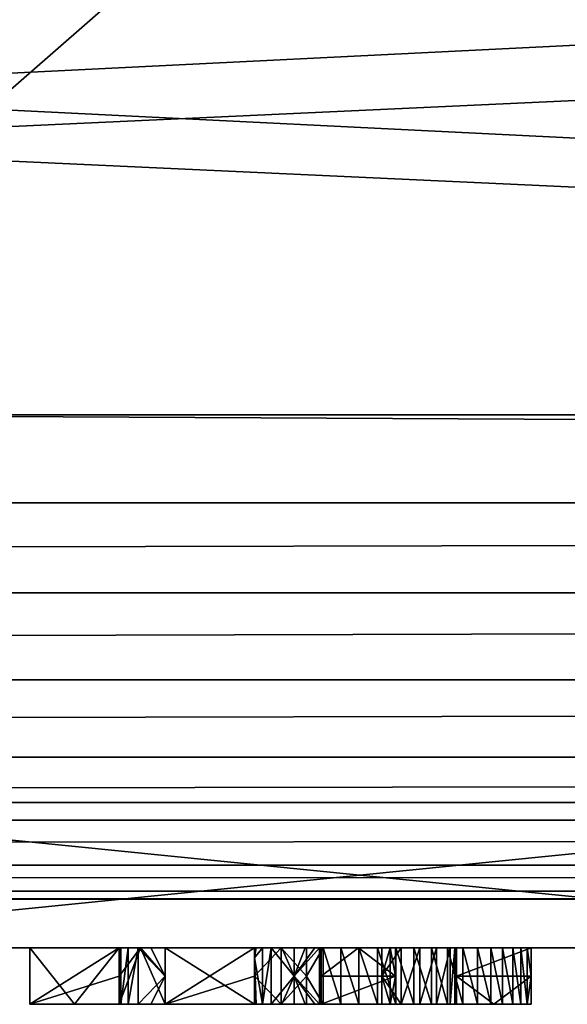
# Model space of a CAD drawing. Header units: millimetres. Extents: x -217 to 217, y -191 to 191.
# Tile 13 of 51: x 4.73 to 11.51, y -190.65 to -178.46. Entities that reach past the tile are written whole.
import ezdxf

# ---------------------------------------------------------------- set-up
doc = ezdxf.new("R2010")
doc.units = ezdxf.units.MM
doc.header["$MEASUREMENT"] = 0
doc.layers.add('layer', color=7, linetype='Continuous', true_color=0x000000)

msp = doc.modelspace()

# ---------------------------------------------------------------- meshes
at = {"layer": 'layer'}
mesh = msp.add_polyface(dxfattribs=at)
corners = [(-177.002, -82.179, 86.828), (-177.002, -80.882, 87.696), (-177.002, -77.82, 87.696), (-177.002, -76.522, 86.828), (-177.002, -79.351, 80), (-177.002, -75.351, 84), (-177.002, -76.522, 81.172), (-177.002, -76.522, 81.172), (-177.002, -75.655, 82.469), (-177.002, -75.655, 85.531), (-177.002, -77.82, 80.304), (-177.002, -75.351, 84), (-217.002, -75.351, 84), (-217.002, -75.632, 82.528), (-177.002, -75.655, 82.469), (-177.002, -76.522, 81.172), (-217.002, -76.522, 81.172), (-217.002, -77.878, 80.281), (-177.002, -77.82, 80.304), (-217.002, -75.632, 82.528), (-217.002, -76.522, 81.172), (-217.002, -79.351, 80), (-177.002, -77.82, 80.304), (-177.002, -79.351, 80), (-177.002, -77.82, 87.696), (-217.002, -77.878, 87.719), (-217.002, -76.522, 86.828), (-177.002, -77.82, 87.696), (-177.002, -76.522, 86.828), (-177.002, -75.655, 85.531), (-217.002, -75.632, 85.472), (-217.002, -75.351, 84), (-177.002, -75.655, 85.531), (-177.002, -75.351, 84), (-217.002, -75.632, 85.472), (-177.002, -79.351, 88), (-217.002, -79.351, 88), (-217.002, -77.878, 87.719), (-177.002, -79.351, 88), (210.998, 0.649, -124), (-0.002, -183.351, -124), (-211.002, 184.649, -124), (-217.002, -79.351, 80), (-217.002, -77.878, 80.281), (-217.002, 147.821, -81.172), (-217.002, 146.93, -82.528), (-217.002, -183.351, -118), (-217.002, -79.351, 80), (-217.002, 147.821, 81.172), (-217.002, 149.177, 80.281), (-217.002, -76.522, 81.172), (-217.002, -77.878, 80.281), (-217.002, 147.821, -86.828), (-217.002, 149.177, -87.719), (-217.002, -183.351, -118), (-217.002, 146.93, 82.528), (-217.002, -75.632, 82.528), (-217.002, -79.351, 88), (-217.002, -183.351, 118), (-217.002, 184.649, 118), (-217.002, -75.351, 84), (-217.002, 146.649, 84), (-217.002, 146.93, 82.528), (-217.002, 146.93, 85.472), (-217.002, 146.649, 84), (-217.002, -76.522, 86.828), (-217.002, -77.878, 87.719), (-217.002, 147.821, 86.828), (-217.002, -75.632, 85.472), (-217.002, 146.93, 85.472), (-217.002, 149.177, -80.281), (-0.002, 184.649, 124), (-211.002, 184.649, 124), (-211.002, -183.351, 124), (-212.093, 184.649, -123.9), (-211.002, 184.649, -124), (-211.002, -183.351, -124), (-214.285, 184.649, -123.022), (-213.21, 184.649, -123.579), (-213.21, -183.351, -123.579), (-213.21, 184.649, -123.579), (-212.093, -183.351, -123.9), (-216.024, 184.649, -121.283), (-215.244, 184.649, -122.243), (-215.244, -183.351, -122.243), (-216.901, 184.649, -119.092), (-216.58, 184.649, -120.209), (-216.58, -183.351, -120.209), (-217.002, 184.649, -118), (-216.901, -183.351, -119.092), (-216.58, 184.649, -120.209), (-216.024, 184.649, -121.283), (-216.024, -183.351, -121.283), (-215.244, 184.649, -122.243), (-214.285, 184.649, -123.022), (-214.285, -183.351, -123.022)]
mesh.append_faces([[corners[k] for k in face] for face in [(0, 1, 2, 2), (0, 2, 3, 3), (4, 5, 6, 6), (7, 5, 8, 8), (3, 5, 4, 4), (5, 3, 9, 9), (4, 6, 10, 10), (11, 12, 13, 13), (11, 13, 14, 14), (15, 16, 17, 17), (15, 17, 18, 18), (14, 19, 20, 20), (14, 20, 15, 15), (18, 17, 21, 21), (22, 21, 23, 23), (24, 25, 26, 26), (27, 26, 28, 28), (29, 30, 31, 31), (32, 31, 33, 33), (28, 26, 34, 34), (28, 34, 29, 29), (35, 36, 37, 37), (38, 37, 24, 24), (39, 40, 41, 41), (42, 43, 44, 44), (45, 46, 47, 47), (48, 49, 50, 50), (51, 50, 49, 49), (52, 53, 54, 54), (55, 50, 56, 56), (57, 58, 59, 59), (56, 60, 55, 55), (61, 62, 60, 60), (63, 64, 60, 60), (65, 66, 67, 67), (67, 68, 65, 65), (60, 68, 69, 69), (59, 66, 57, 57), (70, 44, 43, 43), (71, 72, 73, 73), (74, 75, 76, 76), (77, 78, 79, 79), (80, 74, 81, 81), (82, 83, 84, 84), (85, 86, 87, 87), (88, 85, 89, 89), (90, 91, 92, 92), (93, 94, 95, 95)]])
mesh = msp.add_polyface(dxfattribs=at)
corners = [(201.999, -189.351, -112), (-202.002, -170.644, -112), (-202.002, -189.351, -112), (-177.002, -76.522, 86.828), (-177.002, -79.351, 80), (-177.002, -82.179, 86.828), (-177.002, -79.351, 88), (-177.002, -77.82, 87.696), (-177.002, -80.882, 87.696), (-211.002, 184.649, -124), (-0.002, -183.351, -124), (-211.002, -183.351, -124), (-0.002, 184.649, 124), (-211.002, -183.351, 124), (-0.002, -183.351, 124), (-202.002, -189.351, -112), (-0.002, -189.351, -118), (26.373, -189.351, -118), (-0.002, -189.351, -118), (-26.377, -189.351, -118), (-79.127, -189.351, -118), (-52.752, -189.351, -118), (-105.502, -189.351, -118), (-131.877, -189.351, -118), (-79.127, -189.351, -118), (-158.252, -189.351, -118), (-131.877, -189.351, -118), (201.999, -189.351, 112), (-0.002, -189.351, 118), (-202.002, -189.351, 112), (-26.377, -189.351, 118), (-52.752, -189.351, 118), (-79.127, -189.351, 118), (-26.377, -189.351, 118), (-158.252, -189.351, 118), (-131.877, -189.351, 118), (-105.502, -189.351, 118), (-131.877, -189.351, 118), (-26.377, -189.351, -118), (-211.002, -185.559, -123.579), (-211.002, -184.443, -123.9), (210.998, -184.443, -123.9), (-211.002, -187.593, -122.243), (-211.002, -186.634, -123.022), (210.998, -186.634, -123.022), (210.998, -185.559, -123.579), (210.998, -189.251, -119.092), (-0.002, -189.351, -118), (-211.002, -189.251, -119.092), (-131.877, -189.351, -118), (-158.252, -189.351, -118), (-79.127, -189.351, -118), (-105.502, -189.351, -118), (-26.377, -189.351, -118), (-52.752, -189.351, -118), (-0.002, -183.351, -124), (-211.002, -183.351, -124), (210.998, -184.443, -123.9), (210.998, -188.93, 120.209), (-211.002, -188.93, 120.209), (-211.002, -189.251, 119.092), (210.998, -187.593, 122.243), (-211.002, -187.593, 122.243), (-211.002, -188.373, 121.283), (210.998, -188.373, 121.283), (210.998, -184.443, 123.9), (-211.002, -184.443, 123.9), (-211.002, -185.559, 123.579), (-0.002, -183.351, 124), (210.998, -185.559, 123.579), (-211.002, -186.634, 123.022), (210.998, -186.634, 123.022), (-26.377, -189.351, 118), (-0.002, -189.351, 118), (-79.127, -189.351, 118), (-52.752, -189.351, 118), (-131.877, -189.351, 118), (-105.502, -189.351, 118), (-158.252, -189.351, 118), (-211.002, -183.351, 124), (210.998, -189.251, 119.092), (-202.002, -169.351, 112), (201.999, -170.644, 112), (-202.002, -170.644, 112), (201.999, -169.351, -112), (-202.002, -169.351, -112), (-202.002, -170.644, -112)]
mesh.append_faces([[corners[k] for k in face] for face in [(0, 1, 2, 2), (3, 4, 5, 5), (6, 7, 8, 8), (9, 10, 11, 11), (12, 13, 14, 14), (15, 16, 17, 17), (18, 15, 19, 19), (15, 20, 21, 21), (22, 15, 23, 23), (15, 22, 24, 24), (15, 25, 26, 26), (27, 28, 29, 29), (29, 30, 31, 31), (29, 31, 32, 32), (33, 29, 28, 28), (34, 29, 35, 35), (32, 36, 29, 29), (37, 29, 36, 36), (21, 38, 15, 15), (39, 40, 41, 41), (42, 43, 44, 44), (43, 39, 45, 45), (46, 47, 48, 48), (48, 49, 50, 50), (48, 51, 52, 52), (48, 53, 54, 54), (48, 47, 53, 53), (54, 51, 48, 48), (52, 49, 48, 48), (55, 40, 56, 56), (55, 57, 40, 40), (58, 59, 60, 60), (61, 62, 63, 63), (64, 63, 59, 59), (65, 66, 67, 67), (65, 68, 66, 66), (69, 67, 70, 70), (71, 70, 62, 62), (60, 72, 73, 73), (60, 74, 75, 75), (60, 75, 72, 72), (60, 76, 77, 77), (60, 78, 76, 76), (60, 77, 74, 74), (66, 68, 79, 79), (73, 80, 60, 60), (81, 82, 83, 83), (84, 85, 86, 86)]])
mesh = msp.add_polyface(dxfattribs=at)
corners = [(176.998, 146.954, 82.469), (176.998, 150.649, 88), (176.998, 146.649, 84), (176.998, 147.821, 86.828), (176.998, 146.954, 85.531), (176.998, 147.821, 81.172), (176.998, 146.954, 82.469), (216.998, 146.93, 82.528), (216.998, 147.821, 81.172), (176.998, 149.118, 80.304), (216.998, 146.649, 84), (216.998, 146.93, 82.528), (176.998, 146.649, 84), (176.998, 146.954, 85.531), (176.998, 147.821, 86.828), (216.998, 147.821, 86.828), (216.998, 146.93, 85.472), (216.998, 149.177, 87.719), (216.998, 147.821, 86.828), (216.998, 146.93, 85.472), (216.998, 146.649, 84), (176.998, 146.954, -82.469), (176.998, 146.649, -84), (176.998, 146.954, -85.531), (176.998, 147.821, -86.828), (176.998, 146.954, -85.531), (216.998, 146.93, -85.472), (216.998, 147.821, -86.828), (176.998, 149.118, -87.696), (216.998, 146.649, -84), (216.998, 146.93, -85.472), (176.998, 146.649, -84), (176.998, 146.954, -82.469), (176.998, 147.821, -81.172), (216.998, 147.821, -81.172), (216.998, 146.93, -82.528), (216.998, 149.177, -80.281), (216.998, 147.821, -81.172), (216.998, 146.93, -82.528), (216.998, 146.649, -84), (-211.002, 184.649, -124), (210.998, 184.649, -124), (210.998, 0.649, -124), (-0.002, -183.351, 124), (210.998, 184.649, 124), (-0.002, 184.649, 124), (216.998, -77.878, 80.281), (216.998, 149.177, -80.281), (216.998, 149.177, 80.281), (216.998, 0.649, 118), (216.998, 149.177, 87.719), (216.998, 184.649, 118), (216.998, 147.821, -81.172), (216.998, -79.351, 80), (216.998, 146.93, -82.528), (216.998, -76.522, 81.172), (216.998, 147.821, 81.172), (216.998, 0.649, 118), (216.998, 146.93, 82.528), (216.998, 146.649, 84), (216.998, 147.821, 86.828), (216.998, 146.93, 85.472), (214.282, -183.351, -123.022), (213.207, 184.649, -123.579), (214.282, 184.649, -123.022), (213.207, -183.351, -123.579), (212.09, 184.649, -123.9), (216.02, -183.351, -121.283), (215.241, 184.649, -122.243), (216.02, 184.649, -121.283), (216.898, -183.351, -119.092), (216.577, 184.649, -120.209), (216.898, 184.649, -119.092), (216.998, -183.351, -118), (216.998, 184.649, -118), (216.577, -183.351, -120.209), (215.241, -183.351, -122.243), (210.998, 0.649, -124), (210.998, 184.649, -124), (216.998, 0.649, 118), (216.998, 184.649, 118), (216.898, 184.649, 119.092), (216.02, 184.649, 121.283), (216.577, -183.351, 120.209), (216.577, 184.649, 120.209), (216.898, -183.351, 119.092), (214.282, 184.649, 123.022), (215.241, -183.351, 122.243), (215.241, 184.649, 122.243), (212.09, 184.649, 123.9), (213.207, -183.351, 123.579), (213.207, 184.649, 123.579), (210.998, 184.649, 124), (212.09, -183.351, 123.9), (213.207, 184.649, 123.579), (214.282, -183.351, 123.022), (216.02, -183.351, 121.283)]
mesh.append_faces([[corners[k] for k in face] for face in [(0, 1, 2, 2), (1, 3, 4, 4), (5, 6, 7, 7), (5, 7, 8, 8), (9, 5, 8, 8), (10, 11, 6, 6), (10, 6, 12, 12), (13, 14, 15, 15), (13, 15, 16, 16), (14, 17, 18, 18), (19, 20, 12, 12), (16, 12, 13, 13), (21, 22, 23, 23), (24, 25, 26, 26), (24, 26, 27, 27), (28, 24, 27, 27), (29, 30, 25, 25), (29, 25, 31, 31), (32, 33, 34, 34), (32, 34, 35, 35), (33, 36, 37, 37), (38, 39, 31, 31), (35, 31, 32, 32), (40, 41, 42, 42), (43, 44, 45, 45), (46, 47, 48, 48), (49, 50, 51, 51), (52, 53, 54, 54), (55, 48, 56, 56), (57, 58, 59, 59), (60, 57, 61, 61), (57, 59, 61, 61), (62, 63, 64, 64), (65, 66, 63, 63), (67, 68, 69, 69), (70, 71, 72, 72), (73, 72, 74, 74), (75, 69, 71, 71), (76, 64, 68, 68), (66, 77, 78, 78), (79, 80, 81, 81), (82, 83, 84, 84), (84, 85, 81, 81), (86, 87, 88, 88), (89, 90, 91, 91), (92, 93, 89, 89), (94, 95, 86, 86), (88, 96, 82, 82)]])
mesh = msp.add_polyface(dxfattribs=at)
corners = [(176.998, -82.179, 86.828), (176.998, -76.522, 86.828), (176.998, -77.82, 87.696), (176.998, -79.351, 80), (176.998, -76.522, 81.172), (176.998, -75.351, 84), (176.998, -75.655, 82.469), (176.998, -79.351, 80), (176.998, -75.655, 85.531), (176.998, -76.522, 86.828), (176.998, -77.82, 80.304), (176.998, -75.351, 84), (176.998, -75.655, 82.469), (216.998, -75.632, 82.528), (216.998, -75.351, 84), (176.998, -76.522, 81.172), (176.998, -77.82, 80.304), (216.998, -77.878, 80.281), (216.998, -76.522, 81.172), (176.998, -75.655, 82.469), (216.998, -79.351, 80), (176.998, -77.82, 87.696), (176.998, -76.522, 86.828), (216.998, -76.522, 86.828), (216.998, -77.878, 87.719), (176.998, -75.655, 85.531), (176.998, -75.351, 84), (216.998, -75.351, 84), (216.998, -75.351, 84), (216.998, -75.632, 85.472), (216.998, -75.632, 85.472), (216.998, -76.522, 86.828), (176.998, -79.351, 88), (-0.002, -183.351, 124), (210.998, -183.351, 124), (210.998, 184.649, 124), (216.998, 149.177, -87.719), (216.998, -183.351, -118), (216.998, 184.649, -118), (216.998, 147.821, 86.828), (216.998, 149.177, 87.719), (216.998, 0.649, 118), (216.998, 147.821, -81.172), (216.998, 149.177, -80.281), (216.998, -77.878, 80.281), (216.998, 147.821, -86.828), (216.998, 146.93, -85.472), (216.998, 146.649, -84), (216.998, 147.821, 81.172), (216.998, 146.93, 82.528), (216.998, 0.649, 118), (216.998, -77.878, 80.281), (216.998, 149.177, 80.281), (216.998, -76.522, 81.172), (216.998, 146.93, -82.528), (216.998, -79.351, 80), (216.998, -76.522, 81.172), (216.998, -79.351, 80), (216.998, -183.351, -118), (216.998, -75.632, 82.528), (216.998, -75.351, 84), (216.998, -76.522, 86.828), (216.998, -75.632, 85.472), (216.998, -77.878, 87.719), (216.998, -79.351, 88), (214.282, -183.351, -123.022), (213.207, -183.351, -123.579), (213.207, 184.649, -123.579), (213.207, -183.351, -123.579), (212.09, -183.351, -123.9), (212.09, 184.649, -123.9), (216.02, -183.351, -121.283), (215.241, -183.351, -122.243), (215.241, 184.649, -122.243), (216.898, -183.351, -119.092), (216.577, -183.351, -120.209), (216.577, 184.649, -120.209), (216.998, -183.351, -118), (216.898, 184.649, -119.092), (216.577, -183.351, -120.209), (216.02, -183.351, -121.283), (216.02, 184.649, -121.283), (215.241, -183.351, -122.243), (214.282, -183.351, -123.022), (214.282, 184.649, -123.022), (210.998, 0.649, -124), (216.998, 0.649, 118), (216.898, 184.649, 119.092), (216.898, -183.351, 119.092)]
mesh.append_faces([[corners[k] for k in face] for face in [(0, 1, 2, 2), (3, 4, 5, 5), (4, 6, 5, 5), (1, 7, 5, 5), (5, 8, 9, 9), (3, 10, 4, 4), (11, 12, 13, 13), (11, 13, 14, 14), (15, 16, 17, 17), (15, 17, 18, 18), (19, 15, 18, 18), (19, 18, 13, 13), (16, 20, 17, 17), (21, 22, 23, 23), (21, 23, 24, 24), (25, 26, 27, 27), (25, 28, 29, 29), (22, 25, 29, 29), (22, 30, 31, 31), (32, 21, 24, 24), (33, 34, 35, 35), (36, 37, 38, 38), (39, 40, 41, 41), (42, 43, 44, 44), (37, 45, 46, 46), (37, 46, 47, 47), (48, 49, 50, 50), (51, 52, 53, 53), (37, 47, 54, 54), (55, 42, 44, 44), (56, 48, 50, 50), (57, 58, 54, 54), (37, 36, 45, 45), (59, 56, 50, 50), (60, 59, 50, 50), (50, 61, 62, 62), (50, 62, 60, 60), (63, 61, 50, 50), (63, 50, 64, 64), (65, 66, 67, 67), (68, 69, 70, 70), (71, 72, 73, 73), (74, 75, 76, 76), (77, 74, 78, 78), (79, 80, 81, 81), (82, 83, 84, 84), (85, 70, 69, 69), (86, 87, 88, 88)]])
mesh = msp.add_polyface(dxfattribs=at)
corners = [(-202.002, -189.351, 112), (-202.002, -170.644, 112), (201.999, -170.644, 112), (201.999, -189.351, 112), (201.999, -189.351, -112), (201.999, -170.644, -112), (-202.002, -170.644, -112), (-0.002, -183.351, -124), (210.998, 0.649, -124), (210.998, -183.351, -124), (201.999, -189.351, -112), (131.873, -189.351, -118), (158.248, -189.351, -118), (52.748, -189.351, -118), (26.373, -189.351, -118), (-202.002, -189.351, -112), (26.373, -189.351, -118), (79.123, -189.351, -118), (131.873, -189.351, 118), (201.999, -189.351, 112), (158.248, -189.351, 118), (131.873, -189.351, -118), (105.498, -189.351, -118), (105.498, -189.351, -118), (105.498, -189.351, 118), (79.123, -189.351, 118), (52.748, -189.351, 118), (105.498, -189.351, 118), (26.373, -189.351, 118), (-0.002, -189.351, 118), (-211.002, -185.559, -123.579), (210.998, -184.443, -123.9), (210.998, -185.559, -123.579), (-211.002, -187.593, -122.243), (210.998, -186.634, -123.022), (210.998, -187.593, -122.243), (-211.002, -186.634, -123.022), (-211.002, -188.93, -120.209), (-211.002, -188.373, -121.283), (210.998, -188.373, -121.283), (210.998, -188.93, -120.209), (-211.002, -189.251, -119.092), (210.998, -189.251, -119.092), (210.998, -184.443, -123.9), (-0.002, -183.351, -124), (210.998, -183.351, -124), (52.748, -189.351, -118), (26.373, -189.351, -118), (105.498, -189.351, -118), (79.123, -189.351, -118), (131.873, -189.351, -118), (-0.002, -189.351, -118), (210.998, -189.251, 119.092), (131.873, -189.351, 118), (158.248, -189.351, 118), (79.123, -189.351, 118), (105.498, -189.351, 118), (26.373, -189.351, 118), (52.748, -189.351, 118), (210.998, -188.93, 120.209), (-211.002, -189.251, 119.092), (210.998, -187.593, 122.243), (-211.002, -188.373, 121.283), (210.998, -188.373, 121.283), (210.998, -188.373, 121.283), (-211.002, -188.93, 120.209), (210.998, -188.93, 120.209), (210.998, -184.443, 123.9), (-211.002, -185.559, 123.579), (210.998, -185.559, 123.579), (210.998, -183.351, 124), (-0.002, -183.351, 124), (210.998, -185.559, 123.579), (-211.002, -186.634, 123.022), (210.998, -186.634, 123.022), (210.998, -186.634, 123.022), (-211.002, -187.593, 122.243), (210.998, -187.593, 122.243), (-0.002, -189.351, 118), (-202.002, -169.351, 112), (-202.002, -169.351, -112), (201.999, -169.351, -112), (201.999, -169.351, 112), (-202.002, -169.351, 112), (201.999, -169.351, 112), (201.999, -170.644, 112), (201.999, -169.351, -112), (-202.002, -170.644, -112), (201.999, -170.644, -112)]
mesh.append_faces([[corners[k] for k in face] for face in [(0, 1, 2, 2), (0, 2, 3, 3), (4, 5, 6, 6), (7, 8, 9, 9), (10, 11, 12, 12), (13, 10, 14, 14), (15, 16, 10, 10), (17, 10, 13, 13), (18, 19, 20, 20), (21, 10, 22, 22), (17, 23, 10, 10), (24, 25, 19, 19), (25, 26, 19, 19), (19, 18, 27, 27), (19, 26, 28, 28), (19, 28, 29, 29), (30, 31, 32, 32), (33, 34, 35, 35), (36, 32, 34, 34), (37, 38, 39, 39), (37, 39, 40, 40), (41, 37, 40, 40), (41, 40, 42, 42), (38, 33, 35, 35), (38, 35, 39, 39), (43, 44, 45, 45), (42, 46, 47, 47), (42, 48, 49, 49), (49, 46, 42, 42), (48, 42, 50, 50), (47, 51, 42, 42), (52, 53, 54, 54), (52, 55, 56, 56), (52, 57, 58, 58), (52, 58, 55, 55), (52, 56, 53, 53), (59, 60, 52, 52), (61, 62, 63, 63), (64, 65, 66, 66), (67, 68, 69, 69), (70, 71, 67, 67), (72, 73, 74, 74), (75, 76, 77, 77), (78, 57, 52, 52), (79, 80, 81, 81), (79, 81, 82, 82), (83, 84, 85, 85), (86, 87, 88, 88)]])
mesh = msp.add_polyface(dxfattribs=at)
corners = [(-202.002, -189.351, -112), (-202.002, -189.351, -112), (-202.002, -189.351, -112), (-202.002, -189.351, 112), (-202.002, -189.351, 112), (-202.002, -189.351, 112), (-202.002, -189.351, 112), (201.999, -189.351, -112), (201.999, -189.351, -112), (201.999, -189.351, -112), (201.999, -189.351, 112), (201.999, -189.351, 112), (201.999, -189.351, 112), (201.999, -189.351, 112), (-202.002, -169.351, -112), (-202.002, -169.351, -112), (-202.002, -169.351, -112), (-202.002, -169.351, 112), (-202.002, -169.351, 112), (-202.002, -169.351, 112), (201.999, -169.351, -112), (201.999, -169.351, -112), (201.999, -169.351, -112), (201.999, -169.351, -112), (201.999, -169.351, 112), (201.999, -169.351, 112), (201.999, -169.351, 112), (201.999, -169.351, 112)]
mesh.append_faces([[corners[k] for k in face] for face in [(4, 2, 9, 9), (4, 9, 11, 11), (15, 0, 3, 3), (15, 6, 19, 19), (18, 25, 21, 21), (18, 21, 16, 16), (17, 5, 10, 10), (17, 13, 26, 26), (27, 12, 8, 8), (24, 8, 22, 22), (23, 7, 1, 1), (20, 1, 14, 14)]])
mesh = msp.add_polyface(dxfattribs=at)
corners = [(-17.881, -189.954, 97), (-17.881, -189.954, 97), (-17.881, -189.954, 97), (-17.881, -189.954, 97), (-18.79, -189.954, 96.827), (-18.79, -189.954, 96.827), (-19.233, -189.954, 96.597), (-19.233, -189.954, 96.597), (-19.628, -189.954, 96.276), (-19.628, -189.954, 96.276), (-19.628, -189.954, 96.276), (-19.949, -189.954, 95.881), (-19.949, -189.954, 95.881), (-19.949, -189.954, 95.881), (-20.178, -189.954, 95.439), (-20.178, -189.954, 95.439), (-20.352, -189.954, 94.529), (-20.352, -189.954, 94.529), (-20.352, -189.954, 94.529), (-20.352, -189.954, 72.771), (-20.352, -189.954, 72.771), (-20.178, -189.954, 71.861), (-20.178, -189.954, 71.861), (-19.949, -189.954, 71.419), (-19.949, -189.954, 71.419), (-19.628, -189.954, 71.024), (-19.628, -189.954, 71.024), (-19.233, -189.954, 70.703), (-19.233, -189.954, 70.703), (-18.79, -189.954, 70.473), (-18.79, -189.954, 70.473), (-17.881, -189.954, 70.3), (-17.881, -189.954, 70.3), (-0.002, -189.954, 70.3), (-0.002, -189.954, 70.3), (-0.002, -189.954, 70.3), (17.878, -189.954, 70.3), (17.878, -189.954, 70.3), (18.787, -189.954, 70.473), (18.787, -189.954, 70.473), (19.23, -189.954, 70.703), (19.23, -189.954, 70.703), (19.625, -189.954, 71.024), (19.625, -189.954, 71.024), (19.625, -189.954, 71.024), (19.946, -189.954, 71.419), (19.946, -189.954, 71.419), (20.175, -189.954, 71.861), (20.175, -189.954, 71.861), (20.348, -189.954, 72.771), (20.348, -189.954, 72.771), (20.348, -189.954, 72.771), (20.348, -189.954, 94.529), (20.348, -189.954, 94.529), (20.175, -189.954, 95.439), (20.175, -189.954, 95.439), (19.946, -189.954, 95.881), (19.946, -189.954, 95.881), (19.625, -189.954, 96.276), (19.625, -189.954, 96.276), (19.23, -189.954, 96.597), (19.23, -189.954, 96.597), (18.787, -189.954, 96.827), (18.787, -189.954, 96.827), (17.878, -189.954, 97), (17.878, -189.954, 97), (-0.002, -189.954, 97), (-0.002, -189.954, 97), (-0.002, -189.954, 97), (-17.881, -188.154, 97), (-17.881, -188.154, 97), (-17.881, -188.154, 97), (-0.002, -188.154, 97), (-0.002, -188.154, 97), (-0.002, -188.154, 97), (17.878, -188.154, 97), (17.878, -188.154, 97), (17.878, -188.154, 97), (18.787, -188.154, 96.827), (18.787, -188.154, 96.827), (18.787, -188.154, 96.827), (19.23, -188.154, 96.597), (19.23, -188.154, 96.597), (19.23, -188.154, 96.597), (19.625, -188.154, 96.276), (19.625, -188.154, 96.276), (19.625, -188.154, 96.276), (19.946, -188.154, 95.881), (19.946, -188.154, 95.881), (19.946, -188.154, 95.881), (20.175, -188.154, 95.439), (20.175, -188.154, 95.439), (20.175, -188.154, 95.439), (20.348, -188.154, 94.529), (20.348, -188.154, 94.529), (20.348, -188.154, 94.529), (20.348, -188.154, 72.771), (20.348, -188.154, 72.771), (20.348, -188.154, 72.771), (20.175, -188.154, 71.861), (20.175, -188.154, 71.861), (20.175, -188.154, 71.861), (19.946, -188.154, 71.419), (19.946, -188.154, 71.419), (19.946, -188.154, 71.419), (19.625, -188.154, 71.024), (19.625, -188.154, 71.024), (19.625, -188.154, 71.024), (19.23, -188.154, 70.703), (19.23, -188.154, 70.703), (19.23, -188.154, 70.703), (18.787, -188.154, 70.473), (18.787, -188.154, 70.473), (18.787, -188.154, 70.473), (17.878, -188.154, 70.3), (17.878, -188.154, 70.3), (17.878, -188.154, 70.3), (-0.002, -188.154, 70.3), (-0.002, -188.154, 70.3), (-0.002, -188.154, 70.3), (-17.881, -188.154, 70.3), (-17.881, -188.154, 70.3), (-17.881, -188.154, 70.3), (-18.79, -188.154, 70.473), (-18.79, -188.154, 70.473), (-18.79, -188.154, 70.473), (-19.233, -188.154, 70.703), (-19.233, -188.154, 70.703), (-19.233, -188.154, 70.703), (-19.628, -188.154, 71.024), (-19.628, -188.154, 71.024), (-19.628, -188.154, 71.024), (-19.949, -188.154, 71.419), (-19.949, -188.154, 71.419), (-19.949, -188.154, 71.419), (-20.178, -188.154, 71.861), (-20.178, -188.154, 71.861), (-20.178, -188.154, 71.861), (-20.352, -188.154, 72.771), (-20.352, -188.154, 72.771), (-20.352, -188.154, 72.771), (-20.352, -188.154, 94.529), (-20.352, -188.154, 94.529), (-20.352, -188.154, 94.529), (-20.178, -188.154, 95.439), (-20.178, -188.154, 95.439), (-20.178, -188.154, 95.439), (-19.949, -188.154, 95.881), (-19.949, -188.154, 95.881), (-19.949, -188.154, 95.881), (-19.628, -188.154, 96.276), (-19.628, -188.154, 96.276), (-19.628, -188.154, 96.276), (-19.233, -188.154, 96.597), (-19.233, -188.154, 96.597), (-19.233, -188.154, 96.597), (-18.79, -188.154, 96.827), (-18.79, -188.154, 96.827), (-18.79, -188.154, 96.827)]
mesh.append_faces([[corners[k] for k in face] for face in [(22, 31, 20, 20), (24, 31, 22, 22), (28, 30, 31, 31), (31, 26, 28, 28), (26, 31, 24, 24), (35, 67, 20, 20), (14, 1, 13, 13), (11, 1, 10, 10), (1, 14, 16, 16), (1, 5, 6, 6), (8, 1, 6, 6), (1, 16, 67, 67), (67, 18, 20, 20), (33, 20, 31, 31), (35, 37, 49, 49), (39, 40, 37, 37), (37, 44, 45, 45), (45, 47, 37, 37), (42, 37, 40, 40), (47, 49, 37, 37), (64, 59, 61, 61), (61, 63, 64, 64), (57, 59, 64, 64), (53, 55, 64, 64), (55, 57, 64, 64), (64, 67, 53, 53), (67, 51, 53, 53), (49, 67, 35, 35), (68, 74, 70, 70), (66, 70, 2, 2), (65, 77, 72, 72), (65, 72, 68, 68), (60, 83, 78, 78), (60, 78, 62, 62), (56, 89, 84, 84), (56, 84, 58, 58), (58, 86, 81, 81), (58, 81, 60, 60), (62, 80, 75, 75), (62, 75, 65, 65), (52, 95, 90, 90), (52, 90, 54, 54), (48, 101, 96, 96), (48, 96, 50, 50), (50, 98, 93, 93), (50, 93, 52, 52), (43, 107, 102, 102), (43, 102, 46, 46), (38, 113, 108, 108), (38, 108, 41, 41), (41, 110, 105, 105), (41, 105, 43, 43), (46, 104, 99, 99), (46, 99, 48, 48), (54, 92, 87, 87), (54, 87, 56, 56), (36, 116, 111, 111), (36, 111, 38, 38), (32, 122, 117, 117), (32, 117, 34, 34), (29, 125, 120, 120), (29, 120, 32, 32), (25, 131, 126, 126), (25, 126, 27, 27), (21, 137, 132, 132), (21, 132, 23, 23), (23, 134, 129, 129), (23, 129, 25, 25), (27, 128, 123, 123), (27, 123, 29, 29), (17, 143, 138, 138), (17, 138, 19, 19), (12, 149, 144, 144), (12, 144, 15, 15), (15, 146, 141, 141), (15, 141, 17, 17), (7, 155, 150, 150), (7, 150, 9, 9), (3, 69, 156, 156), (0, 156, 4, 4), (4, 158, 153, 153), (4, 153, 7, 7), (9, 152, 147, 147), (9, 147, 12, 12), (19, 140, 135, 135), (19, 135, 21, 21), (34, 119, 114, 114), (34, 114, 36, 36), (136, 139, 121, 121), (133, 136, 121, 121), (127, 121, 124, 124), (121, 127, 130, 130), (130, 133, 121, 121), (118, 139, 73, 73), (145, 148, 71, 71), (148, 151, 71, 71), (71, 142, 145, 145), (71, 154, 157, 157), (151, 154, 71, 71), (71, 73, 142, 142), (73, 139, 142, 142), (118, 121, 139, 139), (118, 97, 115, 115), (112, 115, 109, 109), (115, 103, 106, 106), (103, 115, 100, 100), (106, 109, 115, 115), (100, 115, 97, 97), (76, 82, 85, 85), (82, 76, 79, 79), (88, 76, 85, 85), (94, 76, 91, 91), (91, 76, 88, 88), (76, 94, 73, 73), (73, 94, 97, 97), (97, 118, 73, 73)]])
mesh = msp.add_polyface(dxfattribs=at)
corners = [(5.959, -189.954, 80.419), (5.959, -189.954, 77.673), (4.855, -189.954, 80.419), (5.959, -189.954, 76.214), (5.959, -189.954, 77.673), (6.071, -189.954, 76.543), (5.98, -189.954, 76.335), (5.959, -189.954, 76.214), (5.959, -189.954, 72.944), (4.855, -189.954, 72.944), (5.959, -190.654, 79.046), (5.407, -190.654, 80.419), (4.855, -190.654, 80.419), (5.959, -190.654, 80.419), (5.959, -190.654, 77.673), (5.959, -190.654, 76.214), (4.855, -190.654, 72.944), (6.071, -190.654, 76.543), (5.98, -190.654, 76.335), (5.959, -190.654, 72.944), (5.959, -190.304, 77.673), (6.225, -189.954, 77.925), (5.959, -189.954, 77.673), (5.959, -190.654, 77.673), (5.959, -189.954, 80.419), (5.959, -190.304, 77.673), (5.959, -189.954, 77.673), (5.959, -190.654, 79.046), (5.959, -190.654, 77.673), (5.959, -190.654, 80.419), (5.959, -190.654, 79.046), (5.407, -190.654, 80.419), (5.959, -190.654, 80.419), (5.959, -189.954, 80.419), (4.855, -190.654, 80.419), (5.407, -190.654, 80.419), (4.855, -189.954, 80.419), (4.855, -190.654, 80.419), (4.855, -189.954, 80.419), (4.855, -189.954, 72.944), (4.855, -189.954, 72.944), (4.855, -190.654, 72.944), (4.855, -190.654, 72.944), (4.855, -189.954, 72.944), (5.959, -189.954, 72.944), (5.959, -189.954, 72.944), (5.959, -190.304, 72.944), (5.959, -190.654, 72.944), (5.959, -190.304, 72.944), (5.959, -189.954, 72.944), (5.959, -189.954, 76.214), (5.98, -190.654, 76.335), (5.98, -189.954, 76.335), (6.071, -189.954, 76.543), (5.959, -190.654, 76.214), (5.959, -190.654, 76.214), (5.959, -190.654, 72.944)]
mesh.append_faces([[corners[k] for k in face] for face in [(0, 1, 2, 2), (3, 2, 1, 1), (4, 5, 6, 6), (7, 8, 9, 9), (9, 2, 3, 3), (6, 3, 4, 4), (10, 11, 12, 12), (10, 13, 11, 11), (12, 14, 10, 10), (15, 14, 12, 12), (12, 16, 15, 15), (17, 14, 18, 18), (15, 16, 19, 19), (18, 14, 15, 15), (20, 21, 22, 22), (21, 20, 23, 23), (24, 25, 26, 26), (27, 28, 25, 25), (29, 30, 24, 24), (25, 24, 30, 30), (31, 32, 33, 33), (34, 35, 36, 36), (33, 36, 35, 35), (37, 38, 39, 39), (37, 40, 41, 41), (42, 43, 44, 44), (42, 45, 46, 46), (42, 46, 47, 47), (48, 49, 50, 50), (51, 52, 53, 53), (52, 51, 54, 54), (52, 54, 50, 50), (55, 56, 48, 48), (50, 55, 48, 48)]])
mesh = msp.add_polyface(dxfattribs=at)
corners = [(6.532, -189.954, 77.042), (6.353, -189.954, 76.903), (5.959, -189.954, 77.673), (6.532, -189.954, 78.123), (6.225, -189.954, 77.925), (6.197, -189.954, 76.735), (6.532, -189.954, 78.123), (6.532, -189.954, 80.419), (7.636, -189.954, 78.337), (6.071, -189.954, 76.543), (6.532, -190.654, 77.042), (5.959, -190.654, 77.673), (6.353, -190.654, 76.903), (6.197, -190.654, 76.735), (6.353, -190.654, 76.903), (6.532, -190.654, 78.123), (7.636, -190.654, 78.337), (6.532, -190.654, 79.271), (7.636, -190.654, 80.419), (6.532, -190.654, 80.419), (6.532, -190.654, 72.944), (7.636, -190.654, 76.214), (6.532, -190.654, 77.042), (6.071, -190.654, 76.543), (7.636, -190.654, 80.419), (6.532, -189.954, 80.419), (6.532, -190.654, 80.419), (6.532, -190.654, 80.419), (6.532, -189.954, 80.419), (6.532, -190.654, 79.271), (6.532, -190.304, 78.123), (6.532, -190.654, 79.271), (6.532, -189.954, 78.123), (6.532, -190.304, 78.123), (6.532, -190.654, 78.123), (6.225, -189.954, 77.925), (6.532, -190.304, 78.123), (6.532, -189.954, 78.123), (6.225, -189.954, 77.925), (6.532, -190.654, 78.123), (6.532, -190.654, 78.123), (5.959, -190.654, 77.673), (5.98, -190.654, 76.335), (6.071, -189.954, 76.543), (6.071, -190.654, 76.543), (6.532, -190.304, 77.042), (6.197, -189.954, 76.735), (6.353, -189.954, 76.903), (6.532, -189.954, 77.042), (6.197, -190.654, 76.735), (6.071, -190.654, 76.543), (6.532, -190.654, 77.042), (6.353, -190.654, 76.903), (6.532, -189.954, 72.944), (6.532, -190.304, 77.042), (6.532, -189.954, 77.042), (6.532, -190.654, 77.042), (6.532, -190.654, 72.944), (6.532, -189.954, 72.944)]
mesh.append_faces([[corners[k] for k in face] for face in [(0, 1, 2, 2), (3, 0, 4, 4), (0, 2, 4, 4), (5, 2, 1, 1), (6, 7, 8, 8), (3, 8, 0, 0), (2, 5, 9, 9), (10, 11, 12, 12), (13, 14, 11, 11), (15, 16, 17, 17), (18, 19, 17, 17), (11, 10, 15, 15), (10, 16, 15, 15), (20, 21, 22, 22), (11, 23, 13, 13), (24, 25, 26, 26), (27, 28, 29, 29), (30, 31, 28, 28), (28, 32, 33, 33), (31, 30, 34, 34), (35, 36, 37, 37), (38, 39, 36, 36), (40, 38, 41, 41), (42, 43, 44, 44), (45, 46, 47, 47), (47, 48, 45, 45), (49, 46, 45, 45), (46, 49, 50, 50), (46, 50, 43, 43), (45, 51, 52, 52), (52, 49, 45, 45), (53, 54, 55, 55), (56, 54, 57, 57), (58, 57, 54, 54)]])
mesh = msp.add_polyface(dxfattribs=at)
corners = [(6.532, -189.954, 72.944), (6.532, -189.954, 77.042), (7.657, -189.954, 76.335), (7.636, -189.954, 78.337), (7.845, -189.954, 76.695), (7.636, -189.954, 80.419), (6.532, -189.954, 80.419), (7.977, -189.954, 76.851), (7.845, -189.954, 76.695), (7.737, -189.954, 76.521), (7.657, -189.954, 76.335), (7.737, -189.954, 76.521), (7.636, -189.954, 72.944), (7.636, -189.954, 80.419), (7.636, -190.304, 78.337), (7.636, -189.954, 78.337), (7.636, -190.654, 78.337), (7.636, -190.654, 80.419), (7.636, -189.954, 80.419), (7.636, -190.654, 80.419), (6.532, -190.654, 79.271), (7.636, -190.654, 78.337), (8.129, -190.654, 76.985), (7.967, -190.654, 78.275), (6.532, -190.654, 77.042), (7.845, -190.654, 76.695), (6.532, -190.654, 72.944), (7.636, -190.654, 72.944), (7.636, -190.654, 76.214), (6.532, -190.654, 77.042), (7.737, -190.654, 76.521), (7.657, -190.654, 76.335), (7.977, -190.654, 76.851), (7.636, -190.654, 80.419), (7.636, -189.954, 80.419), (6.532, -189.954, 80.419), (6.532, -190.654, 72.944), (6.532, -189.954, 72.944), (7.636, -189.954, 72.944), (7.636, -189.954, 72.944), (7.636, -190.304, 72.944), (7.636, -190.654, 72.944), (7.636, -190.304, 72.944), (7.636, -189.954, 72.944), (7.636, -190.077, 76.214), (7.657, -189.954, 76.335), (7.737, -189.954, 76.521), (7.737, -190.654, 76.521), (7.657, -190.654, 76.335), (7.636, -190.654, 76.214), (7.636, -190.654, 72.944), (7.845, -189.954, 76.695), (7.845, -190.654, 76.695), (7.737, -190.654, 76.521), (7.636, -190.304, 78.337), (7.636, -190.654, 78.337), (7.967, -190.654, 78.275), (7.636, -189.954, 78.337), (7.636, -190.304, 78.337), (7.967, -189.954, 78.275)]
mesh.append_faces([[corners[k] for k in face] for face in [(0, 1, 2, 2), (3, 4, 1, 1), (5, 3, 6, 6), (3, 7, 8, 8), (9, 10, 1, 1), (11, 1, 4, 4), (0, 2, 12, 12), (13, 14, 15, 15), (16, 14, 17, 17), (18, 17, 14, 14), (19, 20, 21, 21), (22, 23, 21, 21), (21, 24, 25, 25), (26, 27, 28, 28), (25, 29, 30, 30), (28, 31, 29, 29), (30, 29, 31, 31), (25, 32, 21, 21), (33, 34, 35, 35), (36, 37, 38, 38), (36, 39, 40, 40), (36, 40, 41, 41), (42, 43, 44, 44), (45, 44, 43, 43), (44, 45, 46, 46), (47, 48, 44, 44), (49, 50, 42, 42), (44, 49, 42, 42), (49, 44, 48, 48), (47, 44, 46, 46), (51, 52, 53, 53), (51, 53, 46, 46), (54, 55, 56, 56), (57, 58, 59, 59)]])
mesh = msp.add_polyface(dxfattribs=at)
corners = [(8.129, -189.954, 76.985), (7.636, -189.954, 78.337), (7.967, -189.954, 78.275), (8.282, -189.954, 78.159), (8.264, -189.954, 76.868), (7.977, -189.954, 76.851), (8.924, -189.954, 72.944), (8.462, -189.954, 72.944), (8.462, -189.954, 76.506), (8.264, -189.954, 76.868), (8.487, -189.954, 78.242), (8.264, -190.654, 76.868), (8.282, -190.654, 78.159), (8.129, -190.654, 76.985), (7.967, -190.654, 78.275), (7.636, -190.654, 78.337), (7.977, -190.654, 76.851), (8.129, -190.654, 76.985), (8.487, -190.654, 78.242), (8.129, -190.304, 76.985), (7.845, -189.954, 76.695), (7.977, -189.954, 76.851), (8.129, -189.954, 76.985), (7.845, -190.654, 76.695), (8.129, -190.654, 76.985), (7.977, -190.654, 76.851), (8.129, -190.304, 76.985), (8.129, -189.954, 76.985), (8.264, -189.954, 76.868), (8.384, -189.954, 76.733), (8.264, -190.654, 76.868), (8.129, -190.654, 76.985), (8.384, -190.654, 76.733), (8.442, -190.654, 76.626), (8.384, -190.654, 76.733), (8.442, -189.954, 76.626), (8.462, -189.954, 76.506), (8.462, -190.654, 76.506), (8.442, -190.654, 76.626), (8.462, -190.304, 72.944), (8.462, -189.954, 72.944), (8.462, -190.654, 76.506), (8.462, -190.654, 72.944), (8.924, -189.954, 72.944), (8.462, -190.304, 72.944), (8.462, -189.954, 72.944), (8.282, -190.304, 78.159), (8.487, -189.954, 78.242), (8.282, -189.954, 78.159), (8.487, -190.654, 78.242), (8.282, -190.654, 78.159), (8.282, -190.304, 78.159), (8.282, -189.954, 78.159), (7.967, -189.954, 78.275), (8.282, -190.304, 78.159), (7.967, -190.654, 78.275), (8.282, -190.654, 78.159), (7.636, -190.304, 78.337), (7.967, -190.654, 78.275)]
mesh.append_faces([[corners[k] for k in face] for face in [(0, 1, 2, 2), (3, 0, 2, 2), (3, 4, 0, 0), (5, 1, 0, 0), (6, 7, 8, 8), (9, 3, 10, 10), (11, 12, 13, 13), (13, 12, 14, 14), (15, 16, 17, 17), (12, 11, 18, 18), (19, 20, 21, 21), (21, 22, 19, 19), (23, 20, 19, 19), (19, 24, 25, 25), (25, 23, 19, 19), (26, 27, 28, 28), (26, 28, 29, 29), (30, 31, 26, 26), (26, 32, 30, 30), (33, 34, 26, 26), (35, 26, 29, 29), (36, 37, 38, 38), (36, 38, 35, 35), (39, 36, 40, 40), (41, 39, 42, 42), (41, 36, 39, 39), (26, 35, 33, 33), (43, 44, 45, 45), (46, 47, 48, 48), (49, 47, 46, 46), (49, 46, 50, 50), (51, 52, 53, 53), (54, 55, 56, 56), (55, 54, 53, 53), (53, 57, 58, 58)]])
mesh = msp.add_polyface(dxfattribs=at)
corners = [(8.384, -189.954, 76.733), (8.264, -189.954, 76.868), (9.212, -189.954, 77.246), (8.442, -189.954, 76.626), (9.385, -189.954, 76.716), (8.462, -189.954, 76.506), (9.159, -189.954, 78.346), (8.929, -189.954, 78.337), (9.388, -189.954, 78.328), (8.487, -189.954, 78.242), (8.704, -189.954, 78.302), (8.929, -189.954, 78.337), (9.317, -189.954, 76.987), (9.385, -189.954, 72.944), (8.924, -189.954, 72.944), (9.385, -189.954, 72.944), (8.264, -190.654, 76.868), (8.384, -190.654, 76.733), (9.212, -190.654, 77.246), (8.442, -190.654, 76.626), (8.929, -190.654, 78.337), (8.704, -190.654, 78.302), (9.159, -190.654, 78.346), (9.388, -190.654, 78.328), (9.212, -190.654, 77.246), (9.317, -190.654, 76.987), (8.487, -190.654, 78.242), (8.462, -190.654, 76.506), (9.385, -190.654, 76.716), (9.385, -190.654, 74.83), (8.462, -190.654, 72.944), (9.385, -190.654, 72.944), (9.385, -190.654, 74.83), (9.385, -190.654, 76.716), (8.462, -190.654, 72.944), (8.462, -190.304, 72.944), (9.385, -190.304, 72.944), (9.385, -190.654, 72.944), (8.924, -189.954, 72.944), (8.704, -189.954, 78.302), (8.704, -190.654, 78.302), (8.929, -190.654, 78.337), (8.929, -189.954, 78.337), (8.487, -189.954, 78.242), (8.487, -190.654, 78.242), (8.704, -190.654, 78.302), (8.929, -190.654, 78.337), (9.159, -190.654, 78.346), (9.159, -189.954, 78.346)]
mesh.append_faces([[corners[k] for k in face] for face in [(0, 1, 2, 2), (0, 2, 3, 3), (4, 5, 3, 3), (6, 2, 7, 7), (8, 2, 6, 6), (2, 9, 10, 10), (11, 2, 10, 10), (2, 12, 3, 3), (13, 14, 5, 5), (4, 15, 5, 5), (4, 3, 12, 12), (2, 1, 9, 9), (16, 17, 18, 18), (18, 17, 19, 19), (20, 21, 18, 18), (22, 20, 18, 18), (23, 22, 18, 18), (24, 19, 25, 25), (18, 21, 26, 26), (19, 27, 28, 28), (29, 27, 30, 30), (30, 31, 32, 32), (29, 33, 27, 27), (28, 25, 19, 19), (26, 16, 18, 18), (34, 35, 36, 36), (34, 36, 37, 37), (38, 36, 35, 35), (39, 40, 41, 41), (39, 41, 42, 42), (43, 44, 45, 45), (43, 45, 39, 39), (42, 46, 47, 47), (42, 47, 48, 48)]])
mesh = msp.add_polyface(dxfattribs=at)
corners = [(9.454, -189.954, 77.179), (9.212, -189.954, 77.246), (9.612, -189.954, 78.284), (9.612, -189.954, 78.284), (9.388, -189.954, 78.328), (9.684, -189.954, 77.068), (9.827, -189.954, 78.215), (9.827, -190.654, 78.215), (9.612, -190.654, 78.284), (9.454, -190.654, 77.179), (9.212, -190.654, 77.246), (9.388, -190.654, 78.328), (10.029, -190.654, 78.125), (9.684, -190.654, 77.068), (9.385, -190.304, 72.944), (8.924, -189.954, 72.944), (9.385, -189.954, 72.944), (9.385, -190.304, 72.944), (9.385, -189.954, 72.944), (9.385, -189.954, 76.716), (9.385, -190.304, 76.716), (9.385, -190.654, 74.83), (9.385, -190.654, 72.944), (9.385, -190.654, 76.716), (9.385, -190.304, 76.716), (9.385, -189.954, 76.716), (9.317, -189.954, 76.987), (9.317, -190.654, 76.987), (9.385, -190.654, 76.716), (9.212, -190.304, 77.246), (9.317, -190.654, 76.987), (9.212, -190.654, 77.246), (9.212, -189.954, 77.246), (9.212, -190.304, 77.246), (9.212, -189.954, 77.246), (9.454, -189.954, 77.179), (9.889, -189.954, 76.917), (9.889, -190.654, 76.917), (9.684, -190.654, 77.068), (9.684, -189.954, 77.068), (9.684, -190.654, 77.068), (9.454, -190.654, 77.179), (9.454, -189.954, 77.179), (9.454, -190.654, 77.179), (9.212, -190.654, 77.246), (9.612, -189.954, 78.284), (9.612, -190.654, 78.284), (9.827, -190.654, 78.215), (9.827, -189.954, 78.215), (9.159, -189.954, 78.346), (9.159, -190.654, 78.346), (9.388, -190.654, 78.328), (9.388, -189.954, 78.328), (9.388, -190.654, 78.328), (9.612, -190.654, 78.284)]
mesh.append_faces([[corners[k] for k in face] for face in [(0, 1, 2, 2), (3, 1, 4, 4), (5, 0, 6, 6), (2, 6, 0, 0), (7, 8, 9, 9), (10, 9, 8, 8), (10, 8, 11, 11), (12, 7, 13, 13), (9, 13, 7, 7), (14, 15, 16, 16), (17, 18, 19, 19), (17, 19, 20, 20), (21, 22, 17, 17), (17, 20, 21, 21), (20, 23, 21, 21), (24, 25, 26, 26), (24, 27, 28, 28), (27, 24, 26, 26), (26, 29, 30, 30), (29, 31, 30, 30), (32, 29, 26, 26), (33, 34, 35, 35), (36, 37, 38, 38), (36, 38, 39, 39), (39, 40, 41, 41), (39, 41, 42, 42), (43, 44, 33, 33), (42, 43, 33, 33), (45, 46, 47, 47), (45, 47, 48, 48), (49, 50, 51, 51), (49, 51, 52, 52), (52, 53, 54, 54), (52, 54, 45, 45)]])
mesh = msp.add_polyface(dxfattribs=at)
corners = [(9.684, -189.954, 77.068), (9.827, -189.954, 78.215), (10.029, -189.954, 78.125), (10.219, -189.954, 78.012), (9.889, -189.954, 76.917), (10.398, -189.954, 77.876), (10.563, -189.954, 77.718), (10.219, -189.954, 78.012), (10.398, -189.954, 77.876), (10.061, -189.954, 76.733), (10.835, -189.954, 77.348), (10.119, -189.954, 76.626), (9.684, -190.654, 77.068), (10.219, -190.654, 78.012), (10.029, -190.654, 78.125), (9.889, -190.654, 76.917), (10.398, -190.654, 77.876), (10.061, -190.654, 76.733), (10.71, -190.654, 77.541), (10.563, -190.654, 77.718), (10.119, -190.654, 76.626), (10.835, -190.654, 77.348), (10.139, -190.654, 76.506), (11.012, -190.654, 76.931), (10.139, -190.654, 72.944), (10.601, -190.654, 72.944), (11.062, -190.654, 72.944), (9.889, -190.654, 76.917), (9.889, -189.954, 76.917), (10.061, -189.954, 76.733), (9.889, -190.654, 76.917), (10.061, -190.654, 76.733), (10.119, -189.954, 76.626), (10.119, -190.654, 76.626), (10.061, -190.654, 76.733), (10.139, -190.304, 72.944), (10.139, -189.954, 76.506), (10.139, -189.954, 72.944), (10.139, -190.654, 76.506), (10.119, -190.654, 76.626), (10.139, -190.654, 72.944), (10.139, -190.654, 76.506), (10.601, -190.654, 72.944), (10.139, -190.654, 72.944), (10.139, -190.304, 72.944), (10.219, -189.954, 78.012), (10.219, -190.654, 78.012), (10.398, -190.654, 77.876), (10.398, -189.954, 77.876), (10.029, -189.954, 78.125), (10.219, -190.654, 78.012), (10.029, -190.654, 78.125), (10.398, -190.654, 77.876), (10.563, -190.654, 77.718), (9.827, -189.954, 78.215), (9.827, -190.654, 78.215), (10.029, -190.654, 78.125)]
mesh.append_faces([[corners[k] for k in face] for face in [(0, 1, 2, 2), (2, 3, 0, 0), (4, 5, 6, 6), (7, 8, 4, 4), (4, 0, 3, 3), (4, 6, 9, 9), (10, 11, 9, 9), (12, 13, 14, 14), (13, 15, 16, 16), (17, 18, 19, 19), (16, 15, 19, 19), (15, 13, 12, 12), (20, 21, 17, 17), (22, 23, 20, 20), (17, 19, 15, 15), (22, 24, 25, 25), (25, 26, 22, 22), (27, 28, 29, 29), (30, 29, 31, 31), (32, 33, 34, 34), (32, 34, 29, 29), (35, 36, 37, 37), (36, 38, 39, 39), (36, 39, 32, 32), (40, 41, 35, 35), (36, 35, 41, 41), (42, 43, 44, 44), (45, 46, 47, 47), (45, 47, 48, 48), (46, 45, 49, 49), (50, 49, 51, 51), (48, 52, 53, 53), (54, 55, 56, 56), (54, 56, 49, 49)]])
mesh = msp.add_polyface(dxfattribs=at)
corners = [(10.061, -189.954, 76.733), (10.563, -189.954, 77.718), (10.71, -189.954, 77.541), (10.835, -189.954, 77.348), (11.012, -189.954, 76.931), (10.119, -189.954, 76.626), (10.936, -189.954, 77.143), (10.139, -189.954, 76.506), (11.062, -189.954, 76.716), (10.139, -189.954, 72.944), (11.062, -189.954, 74.83), (11.062, -189.954, 72.944), (10.936, -189.954, 77.143), (10.061, -190.654, 76.733), (10.835, -190.654, 77.348), (10.71, -190.654, 77.541), (10.936, -190.654, 77.143), (10.119, -190.654, 76.626), (11.062, -190.654, 76.716), (11.012, -190.654, 76.931), (10.139, -190.654, 76.506), (11.062, -190.654, 72.944), (10.139, -190.304, 72.944), (10.139, -189.954, 72.944), (11.062, -189.954, 72.944), (10.139, -190.304, 72.944), (11.062, -189.954, 72.944), (11.062, -190.304, 72.944), (10.601, -190.654, 72.944), (11.062, -190.654, 72.944), (10.601, -190.654, 72.944), (11.062, -189.954, 74.83), (11.062, -190.304, 72.944), (11.062, -189.954, 72.944), (11.062, -190.654, 72.944), (11.062, -190.304, 76.716), (11.062, -190.654, 76.716), (11.062, -189.954, 74.83), (11.062, -189.954, 76.716), (11.062, -190.304, 76.716), (11.062, -189.954, 76.716), (11.012, -189.954, 76.931), (10.835, -189.954, 77.348), (10.835, -190.654, 77.348), (10.936, -190.654, 77.143), (10.936, -189.954, 77.143), (10.936, -190.654, 77.143), (11.012, -190.654, 76.931), (10.563, -189.954, 77.718), (10.563, -190.654, 77.718), (10.71, -190.654, 77.541), (10.71, -189.954, 77.541), (10.398, -189.954, 77.876), (10.563, -190.654, 77.718), (10.71, -190.654, 77.541), (10.835, -190.654, 77.348), (11.012, -190.654, 76.931), (11.062, -190.654, 76.716)]
mesh.append_faces([[corners[k] for k in face] for face in [(0, 1, 2, 2), (3, 0, 2, 2), (4, 5, 6, 6), (7, 5, 4, 4), (8, 7, 4, 4), (9, 7, 10, 10), (9, 10, 11, 11), (10, 7, 8, 8), (12, 5, 3, 3), (13, 14, 15, 15), (16, 14, 17, 17), (18, 19, 20, 20), (20, 21, 18, 18), (19, 16, 17, 17), (22, 23, 24, 24), (25, 26, 27, 27), (25, 27, 28, 28), (27, 29, 30, 30), (31, 32, 33, 33), (34, 32, 35, 35), (34, 35, 36, 36), (35, 37, 38, 38), (37, 35, 32, 32), (39, 40, 41, 41), (42, 43, 44, 44), (42, 44, 45, 45), (45, 46, 47, 47), (45, 47, 41, 41), (48, 49, 50, 50), (48, 50, 51, 51), (52, 53, 48, 48), (51, 54, 55, 55), (51, 55, 42, 42), (56, 57, 39, 39), (41, 56, 39, 39)]])

doc.saveas('drawing.dxf')
